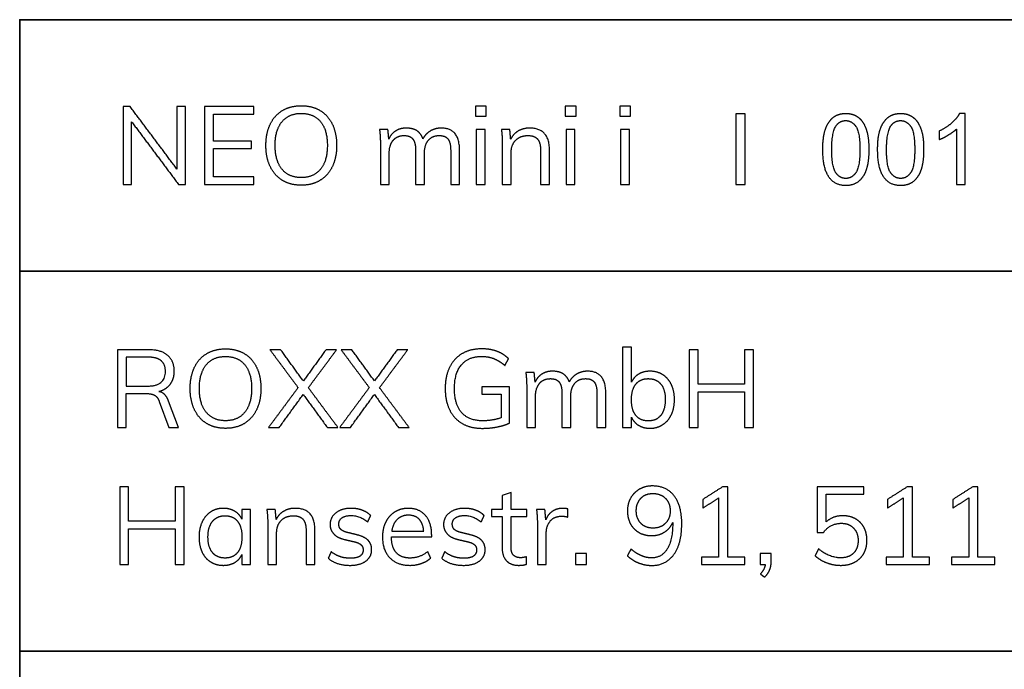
# Model space of a CAD drawing. Header units: millimetres. Extents: x 9946 to 11276, y -4769 to -3439.
# Tile 37 of 100: x 11082 to 11152, y -4722 to -4676. Entities that reach past the tile are written whole.
import ezdxf

# ---------------------------------------------------------------- set-up
doc = ezdxf.new("R2010")
doc.units = ezdxf.units.MM
doc.layers.add('ROXX NEO mini i_Fixture', color=7, linetype='Continuous', true_color=0x000000)

msp = doc.modelspace()

# ---------------------------------------------------------------- linework, layer by layer
at = {"layer": 'ROXX NEO mini i_Fixture'}
for p, q in [((11149.142, -4682.251), (11148.747, -4682.251)), ((11149.142, -4687.268), (11149.142, -4682.251)), ((11148.529, -4683.359), (11148.529, -4687.268)), ((11148.529, -4687.268), (11149.142, -4687.268)), ((11116.887, -4701.596), (11114.94, -4701.596)), ((11114.94, -4701.596), (11114.94, -4702.098)), ((11116.887, -4704.145), (11116.887, -4701.596)), ((11092.098, -4702.631), (11092.778, -4704.462)), ((11093.45, -4704.462), (11092.755, -4702.6)), ((11114.94, -4702.098), (11116.307, -4702.098)), ((11116.307, -4702.098), (11116.307, -4703.774)), ((11092.778, -4704.462), (11093.45, -4704.462)), ((11116.996, -4709.052), (11116.37, -4709.276)), ((11116.37, -4709.276), (11116.37, -4710.273)), ((11116.996, -4710.273), (11116.996, -4709.052)), ((11098.564, -4710.273), (11097.946, -4710.273)), ((11097.946, -4710.273), (11097.946, -4710.945)), ((11098.564, -4714.158), (11098.564, -4710.273)), ((11116.37, -4710.273), (11115.613, -4710.273)), ((11115.613, -4710.273), (11115.613, -4710.767)), ((11118.108, -4710.273), (11116.996, -4710.273)), ((11118.108, -4710.767), (11118.108, -4710.273)), ((11115.613, -4710.767), (11116.37, -4710.767)), ((11116.37, -4710.767), (11116.37, -4712.976)), ((11116.996, -4712.891), (11116.996, -4710.767)), ((11116.996, -4710.767), (11118.108, -4710.767)), ((11108.529, -4712.196), (11111.38, -4712.196)), ((11111.38, -4712.196), (11111.38, -4712.08)), ((11097.946, -4713.455), (11097.946, -4714.158)), ((11135.419, -4713.363), (11134.623, -4713.363)), ((11134.623, -4713.363), (11134.623, -4714.158)), ((11135.419, -4713.927), (11135.419, -4713.363)), ((11097.946, -4714.158), (11098.564, -4714.158)), ((11134.623, -4714.158), (11134.994, -4714.158))]:
    msp.add_line(p, q, dxfattribs=at)
at = {"layer": 'ROXX NEO mini i_Fixture', "color": 18, "lineweight": 35, "true_color": 0x000000}
msp.add_lwpolyline([(11260.757, -4675.623), (11082.215, -4675.623), (11082.215, -4754.285), (11260.757, -4754.285)], close=True, dxfattribs=at)
for points in [[(11082.215, -4693.409), (11260.757, -4693.409)], [(11082.215, -4720.29), (11260.757, -4720.29)]]:
    msp.add_lwpolyline(points, dxfattribs=at)
at = {"layer": 'ROXX NEO mini i_Fixture'}
for points in [[(11090.03, -4681.768), (11089.786, -4681.768), (11089.543, -4681.768)], [(11089.543, -4681.768), (11089.543, -4684.518), (11089.543, -4687.268)], [(11093.351, -4686.194), (11091.69, -4683.981), (11090.03, -4681.768)], [(11093.351, -4681.768), (11093.351, -4683.981), (11093.351, -4686.194)], [(11093.954, -4681.768), (11093.652, -4681.768), (11093.351, -4681.768)], [(11093.954, -4687.268), (11093.954, -4684.518), (11093.954, -4681.768)], [(11098.782, -4681.768), (11097.044, -4681.768), (11095.306, -4681.768)], [(11095.306, -4681.768), (11095.306, -4684.518), (11095.306, -4687.268)], [(11098.782, -4682.293), (11098.782, -4682.031), (11098.782, -4681.768)], [(11114.478, -4681.737), (11114.478, -4682.093), (11114.478, -4682.448)], [(11115.243, -4681.737), (11114.861, -4681.737), (11114.478, -4681.737)], [(11115.243, -4682.448), (11115.243, -4682.093), (11115.243, -4681.737)], [(11120.836, -4681.737), (11120.836, -4682.093), (11120.836, -4682.448)], [(11121.601, -4681.737), (11121.218, -4681.737), (11120.836, -4681.737)], [(11121.601, -4682.448), (11121.601, -4682.093), (11121.601, -4681.737)], [(11124.69, -4681.737), (11124.69, -4682.093), (11124.69, -4682.448)], [(11125.455, -4681.737), (11125.073, -4681.737), (11124.69, -4681.737)], [(11125.455, -4682.448), (11125.455, -4682.093), (11125.455, -4681.737)], [(11095.931, -4684.209), (11095.931, -4683.251), (11095.931, -4682.293)], [(11095.931, -4682.293), (11097.356, -4682.293), (11098.782, -4682.293)], [(11114.478, -4682.448), (11114.861, -4682.448), (11115.243, -4682.448)], [(11120.836, -4682.448), (11121.218, -4682.448), (11121.601, -4682.448)], [(11124.69, -4682.448), (11125.073, -4682.448), (11125.455, -4682.448)], [(11132.92, -4682.271), (11132.92, -4684.77), (11132.92, -4687.268)], [(11133.582, -4682.271), (11133.251, -4682.271), (11132.92, -4682.271)], [(11133.582, -4687.268), (11133.582, -4684.77), (11133.582, -4682.271)], [(11090.138, -4687.268), (11090.138, -4685.055), (11090.138, -4682.842)], [(11090.138, -4682.842), (11091.799, -4685.055), (11093.459, -4687.268)], [(11108.283, -4683.383), (11107.986, -4683.383), (11107.688, -4683.383)], [(11107.688, -4683.383), (11107.75, -4683.869), (11107.75, -4684.472)], [(11108.345, -4684.062), (11108.314, -4683.722), (11108.283, -4683.383)], [(11113.351, -4684.827), (11113.351, -4683.29), (11112.06, -4683.29)], [(11115.166, -4683.383), (11114.853, -4683.383), (11114.54, -4683.383)], [(11114.54, -4683.383), (11114.54, -4685.325), (11114.54, -4687.268)], [(11115.166, -4687.268), (11115.166, -4685.325), (11115.166, -4683.383)], [(11116.912, -4683.383), (11116.614, -4683.383), (11116.317, -4683.383)], [(11116.317, -4683.383), (11116.379, -4683.869), (11116.379, -4684.472)], [(11116.973, -4684.078), (11116.942, -4683.73), (11116.912, -4683.383)], [(11119.716, -4684.827), (11119.716, -4683.29), (11118.317, -4683.29)], [(11121.523, -4683.383), (11121.21, -4683.383), (11120.898, -4683.383)], [(11120.898, -4683.383), (11120.898, -4685.325), (11120.898, -4687.268)], [(11121.523, -4687.268), (11121.523, -4685.325), (11121.523, -4683.383)], [(11125.378, -4683.383), (11125.065, -4683.383), (11124.752, -4683.383)], [(11124.752, -4683.383), (11124.752, -4685.325), (11124.752, -4687.268)], [(11125.378, -4687.268), (11125.378, -4685.325), (11125.378, -4683.383)], [(11147.302, -4683.505), (11147.302, -4683.802), (11147.302, -4684.098)], [(11098.627, -4684.209), (11097.279, -4684.209), (11095.931, -4684.209)], [(11098.627, -4684.742), (11098.627, -4684.476), (11098.627, -4684.209)], [(11107.75, -4684.472), (11107.75, -4685.87), (11107.75, -4687.268)], [(11116.379, -4684.472), (11116.379, -4685.87), (11116.379, -4687.268)], [(11095.931, -4686.743), (11095.931, -4685.742), (11095.931, -4684.742)], [(11095.931, -4684.742), (11097.279, -4684.742), (11098.627, -4684.742)], [(11108.376, -4687.268), (11108.376, -4686.16), (11108.376, -4685.051)], [(11110.245, -4684.858), (11110.245, -4686.063), (11110.245, -4687.268)], [(11110.871, -4687.268), (11110.871, -4686.16), (11110.871, -4685.051)], [(11112.725, -4684.858), (11112.725, -4686.063), (11112.725, -4687.268)], [(11113.351, -4687.268), (11113.351, -4686.048), (11113.351, -4684.827)], [(11117.004, -4687.268), (11117.004, -4686.156), (11117.004, -4685.043)], [(11119.09, -4684.858), (11119.09, -4686.063), (11119.09, -4687.268)], [(11119.716, -4687.268), (11119.716, -4686.048), (11119.716, -4684.827)], [(11098.782, -4686.743), (11097.356, -4686.743), (11095.931, -4686.743)], [(11098.782, -4687.268), (11098.782, -4687.005), (11098.782, -4686.743)], [(11089.543, -4687.268), (11089.84, -4687.268), (11090.138, -4687.268)], [(11093.459, -4687.268), (11093.707, -4687.268), (11093.954, -4687.268)], [(11095.306, -4687.268), (11097.044, -4687.268), (11098.782, -4687.268)], [(11107.75, -4687.268), (11108.063, -4687.268), (11108.376, -4687.268)], [(11110.245, -4687.268), (11110.558, -4687.268), (11110.871, -4687.268)], [(11112.725, -4687.268), (11113.038, -4687.268), (11113.351, -4687.268)], [(11114.54, -4687.268), (11114.853, -4687.268), (11115.166, -4687.268)], [(11116.379, -4687.268), (11116.691, -4687.268), (11117.004, -4687.268)], [(11119.09, -4687.268), (11119.403, -4687.268), (11119.716, -4687.268)], [(11120.898, -4687.268), (11121.21, -4687.268), (11121.523, -4687.268)], [(11124.752, -4687.268), (11125.065, -4687.268), (11125.378, -4687.268)], [(11132.92, -4687.268), (11133.251, -4687.268), (11133.582, -4687.268)], [(11091.318, -4698.962), (11090.225, -4698.962), (11089.132, -4698.962)], [(11089.132, -4698.962), (11089.132, -4701.712), (11089.132, -4704.462)], [(11100.688, -4698.962), (11100.309, -4698.962), (11099.931, -4698.962)], [(11099.931, -4698.962), (11100.927, -4700.302), (11101.924, -4701.642)], [(11102.295, -4701.171), (11101.491, -4700.066), (11100.688, -4698.962)], [(11103.901, -4698.962), (11103.098, -4700.066), (11102.295, -4701.171)], [(11102.65, -4701.65), (11103.65, -4700.306), (11104.651, -4698.962)], [(11104.651, -4698.962), (11104.276, -4698.962), (11103.901, -4698.962)], [(11105.724, -4698.962), (11105.346, -4698.962), (11104.967, -4698.962)], [(11104.967, -4698.962), (11105.964, -4700.302), (11106.96, -4701.642)], [(11107.331, -4701.171), (11106.528, -4700.066), (11105.724, -4698.962)], [(11108.938, -4698.962), (11108.135, -4700.066), (11107.331, -4701.171)], [(11107.686, -4701.65), (11108.687, -4700.306), (11109.687, -4698.962)], [(11109.687, -4698.962), (11109.313, -4698.962), (11108.938, -4698.962)], [(11125.523, -4698.776), (11125.21, -4698.776), (11124.897, -4698.776)], [(11124.897, -4698.776), (11124.897, -4701.619), (11124.897, -4704.462)], [(11125.523, -4701.264), (11125.523, -4700.02), (11125.523, -4698.776)], [(11130.235, -4698.962), (11129.922, -4698.962), (11129.609, -4698.962)], [(11129.609, -4698.962), (11129.609, -4701.712), (11129.609, -4704.462)], [(11130.235, -4701.403), (11130.235, -4700.182), (11130.235, -4698.962)], [(11133.533, -4698.962), (11133.533, -4700.182), (11133.533, -4701.403)], [(11134.167, -4698.962), (11133.85, -4698.962), (11133.533, -4698.962)], [(11134.167, -4704.462), (11134.167, -4701.712), (11134.167, -4698.962)], [(11091.264, -4699.487), (11090.511, -4699.487), (11089.757, -4699.487)], [(11089.757, -4699.487), (11089.757, -4700.51), (11089.757, -4701.534)], [(11116.57, -4700.082), (11116.694, -4699.838), (11116.817, -4699.595)], [(11118.64, -4700.576), (11118.343, -4700.576), (11118.045, -4700.576)], [(11118.045, -4700.576), (11118.107, -4701.063), (11118.107, -4701.665)], [(11118.702, -4701.256), (11118.671, -4700.916), (11118.64, -4700.576)], [(11123.708, -4702.021), (11123.708, -4700.483), (11122.418, -4700.483)], [(11089.757, -4701.534), (11090.511, -4701.534), (11091.264, -4701.534)], [(11089.757, -4704.462), (11089.757, -4703.26), (11089.757, -4702.059)], [(11089.757, -4702.059), (11090.445, -4702.059), (11091.132, -4702.059)], [(11101.924, -4701.642), (11100.877, -4703.052), (11099.83, -4704.462)], [(11104.743, -4704.462), (11103.697, -4703.056), (11102.65, -4701.65)], [(11106.96, -4701.642), (11105.914, -4703.052), (11104.867, -4704.462)], [(11109.78, -4704.462), (11108.733, -4703.056), (11107.686, -4701.65)], [(11118.107, -4701.665), (11118.107, -4703.063), (11118.107, -4704.462)], [(11120.602, -4702.051), (11120.602, -4703.257), (11120.602, -4704.462)], [(11123.082, -4702.051), (11123.082, -4703.257), (11123.082, -4704.462)], [(11123.708, -4704.462), (11123.708, -4703.241), (11123.708, -4702.021)], [(11133.533, -4701.403), (11131.884, -4701.403), (11130.235, -4701.403)], [(11130.235, -4704.462), (11130.235, -4703.199), (11130.235, -4701.936)], [(11130.235, -4701.936), (11131.884, -4701.936), (11133.533, -4701.936)], [(11133.533, -4701.936), (11133.533, -4703.199), (11133.533, -4704.462)], [(11100.587, -4704.462), (11101.437, -4703.295), (11102.287, -4702.129)], [(11102.287, -4702.129), (11103.14, -4703.295), (11103.994, -4704.462)], [(11105.624, -4704.462), (11106.474, -4703.295), (11107.323, -4702.129)], [(11107.323, -4702.129), (11108.177, -4703.295), (11109.031, -4704.462)], [(11118.733, -4704.462), (11118.733, -4703.353), (11118.733, -4702.245)], [(11121.228, -4704.462), (11121.228, -4703.353), (11121.228, -4702.245)], [(11125.523, -4704.462), (11125.523, -4704.102), (11125.523, -4703.743)], [(11089.132, -4704.462), (11089.445, -4704.462), (11089.757, -4704.462)], [(11099.83, -4704.462), (11100.209, -4704.462), (11100.587, -4704.462)], [(11103.994, -4704.462), (11104.369, -4704.462), (11104.743, -4704.462)], [(11104.867, -4704.462), (11105.245, -4704.462), (11105.624, -4704.462)], [(11109.031, -4704.462), (11109.405, -4704.462), (11109.78, -4704.462)], [(11118.107, -4704.462), (11118.42, -4704.462), (11118.733, -4704.462)], [(11120.602, -4704.462), (11120.915, -4704.462), (11121.228, -4704.462)], [(11123.082, -4704.462), (11123.395, -4704.462), (11123.708, -4704.462)], [(11124.897, -4704.462), (11125.21, -4704.462), (11125.523, -4704.462)], [(11129.609, -4704.462), (11129.922, -4704.462), (11130.235, -4704.462)], [(11133.533, -4704.462), (11133.85, -4704.462), (11134.167, -4704.462)], [(11089.928, -4708.658), (11089.615, -4708.658), (11089.302, -4708.658)], [(11089.302, -4708.658), (11089.302, -4711.408), (11089.302, -4714.158)], [(11089.928, -4711.099), (11089.928, -4709.879), (11089.928, -4708.658)], [(11093.227, -4708.658), (11093.227, -4709.879), (11093.227, -4711.099)], [(11093.86, -4708.658), (11093.543, -4708.658), (11093.227, -4708.658)], [(11093.86, -4714.158), (11093.86, -4711.408), (11093.86, -4708.658)], [(11131.974, -4708.658), (11131.271, -4709.106), (11130.568, -4709.554)], [(11132.337, -4708.658), (11132.155, -4708.658), (11131.974, -4708.658)], [(11132.337, -4713.625), (11132.337, -4711.142), (11132.337, -4708.658)], [(11141.977, -4708.658), (11140.328, -4708.658), (11138.679, -4708.658)], [(11138.679, -4708.658), (11138.679, -4710.269), (11138.679, -4711.88)], [(11141.977, -4709.184), (11141.977, -4708.921), (11141.977, -4708.658)], [(11145.044, -4708.658), (11144.341, -4709.106), (11143.638, -4709.554)], [(11145.407, -4708.658), (11145.226, -4708.658), (11145.044, -4708.658)], [(11145.407, -4713.625), (11145.407, -4711.142), (11145.407, -4708.658)], [(11149.679, -4708.658), (11148.976, -4709.106), (11148.273, -4709.554)], [(11150.042, -4708.658), (11149.86, -4708.658), (11149.679, -4708.658)], [(11150.042, -4713.625), (11150.042, -4711.142), (11150.042, -4708.658)], [(11130.568, -4710.165), (11131.132, -4709.805), (11131.696, -4709.446)], [(11130.568, -4709.554), (11130.568, -4709.86), (11130.568, -4710.165)], [(11131.696, -4709.446), (11131.696, -4711.536), (11131.696, -4713.625)], [(11139.312, -4711.146), (11139.312, -4710.165), (11139.312, -4709.184)], [(11139.312, -4709.184), (11140.645, -4709.184), (11141.977, -4709.184)], [(11143.638, -4710.165), (11144.202, -4709.805), (11144.766, -4709.446)], [(11143.638, -4709.554), (11143.638, -4709.86), (11143.638, -4710.165)], [(11144.766, -4709.446), (11144.766, -4711.536), (11144.766, -4713.625)], [(11148.273, -4710.165), (11148.837, -4709.805), (11149.401, -4709.446)], [(11148.273, -4709.554), (11148.273, -4709.86), (11148.273, -4710.165)], [(11149.401, -4709.446), (11149.401, -4711.536), (11149.401, -4713.625)], [(11100.31, -4710.273), (11100.013, -4710.273), (11099.715, -4710.273)], [(11099.715, -4710.273), (11099.777, -4710.759), (11099.777, -4711.362)], [(11100.372, -4710.968), (11100.341, -4710.62), (11100.31, -4710.273)], [(11103.114, -4711.717), (11103.114, -4710.18), (11101.716, -4710.18)], [(11119.398, -4710.273), (11119.101, -4710.273), (11118.803, -4710.273)], [(11118.803, -4710.273), (11118.865, -4710.759), (11118.865, -4711.362)], [(11119.46, -4710.991), (11119.429, -4710.632), (11119.398, -4710.273)], [(11121.028, -4710.226), (11120.866, -4710.18), (11120.673, -4710.18)], [(11121.012, -4710.798), (11121.02, -4710.512), (11121.028, -4710.226)], [(11093.227, -4711.099), (11091.577, -4711.099), (11089.928, -4711.099)], [(11106.853, -4711.146), (11106.957, -4710.918), (11107.062, -4710.69)], [(11114.887, -4711.146), (11114.991, -4710.918), (11115.095, -4710.69)], [(11140.479, -4710.705), (11139.768, -4710.705), (11139.312, -4711.146)], [(11089.928, -4714.158), (11089.928, -4712.895), (11089.928, -4711.632)], [(11089.928, -4711.632), (11091.577, -4711.632), (11093.227, -4711.632)], [(11093.227, -4711.632), (11093.227, -4712.895), (11093.227, -4714.158)], [(11099.777, -4711.362), (11099.777, -4712.76), (11099.777, -4714.158)], [(11102.489, -4711.748), (11102.489, -4712.953), (11102.489, -4714.158)], [(11103.114, -4714.158), (11103.114, -4712.938), (11103.114, -4711.717)], [(11108.552, -4711.787), (11109.684, -4711.787), (11110.816, -4711.787)], [(11118.865, -4711.362), (11118.865, -4712.76), (11118.865, -4714.158)], [(11128.444, -4711.177), (11128.444, -4711.227), (11128.444, -4711.277)], [(11100.403, -4714.158), (11100.403, -4713.046), (11100.403, -4711.934)], [(11105.208, -4712.382), (11105.536, -4712.459), (11105.864, -4712.536)], [(11106.065, -4712.049), (11105.737, -4711.968), (11105.409, -4711.887)], [(11113.241, -4712.382), (11113.57, -4712.459), (11113.898, -4712.536)], [(11114.099, -4712.049), (11113.771, -4711.968), (11113.442, -4711.887)], [(11119.491, -4714.158), (11119.491, -4713.05), (11119.491, -4711.941)], [(11138.679, -4711.88), (11138.899, -4711.88), (11139.119, -4711.88)], [(11125.485, -4713.054), (11125.361, -4713.297), (11125.238, -4713.54)], [(11138.764, -4713.046), (11138.644, -4713.289), (11138.524, -4713.533)], [(11104.265, -4713.247), (11104.161, -4713.479), (11104.057, -4713.71)], [(11104.057, -4713.71), (11104.628, -4714.212), (11105.609, -4714.212)], [(11111.31, -4713.695), (11111.206, -4713.467), (11111.102, -4713.239)], [(11112.299, -4713.247), (11112.195, -4713.479), (11112.09, -4713.71)], [(11112.09, -4713.71), (11112.662, -4714.212), (11113.643, -4714.212)], [(11118.093, -4714.135), (11118.093, -4713.869), (11118.093, -4713.602)], [(11121.553, -4713.363), (11121.553, -4713.76), (11121.553, -4714.158)], [(11122.349, -4713.363), (11121.951, -4713.363), (11121.553, -4713.363)], [(11122.349, -4714.158), (11122.349, -4713.76), (11122.349, -4713.363)], [(11131.696, -4713.625), (11131.089, -4713.625), (11130.483, -4713.625)], [(11130.483, -4713.625), (11130.483, -4713.892), (11130.483, -4714.158)], [(11133.55, -4713.625), (11132.943, -4713.625), (11132.337, -4713.625)], [(11133.55, -4714.158), (11133.55, -4713.892), (11133.55, -4713.625)], [(11144.766, -4713.625), (11144.16, -4713.625), (11143.553, -4713.625)], [(11143.553, -4713.625), (11143.553, -4713.892), (11143.553, -4714.158)], [(11146.62, -4713.625), (11146.014, -4713.625), (11145.407, -4713.625)], [(11146.62, -4714.158), (11146.62, -4713.892), (11146.62, -4713.625)], [(11149.401, -4713.625), (11148.794, -4713.625), (11148.188, -4713.625)], [(11148.188, -4713.625), (11148.188, -4713.892), (11148.188, -4714.158)], [(11151.255, -4713.625), (11150.648, -4713.625), (11150.042, -4713.625)], [(11151.255, -4714.158), (11151.255, -4713.892), (11151.255, -4713.625)], [(11089.302, -4714.158), (11089.615, -4714.158), (11089.928, -4714.158)], [(11093.227, -4714.158), (11093.543, -4714.158), (11093.86, -4714.158)], [(11099.777, -4714.158), (11100.09, -4714.158), (11100.403, -4714.158)], [(11102.489, -4714.158), (11102.801, -4714.158), (11103.114, -4714.158)], [(11118.865, -4714.158), (11119.178, -4714.158), (11119.491, -4714.158)], [(11121.553, -4714.158), (11121.951, -4714.158), (11122.349, -4714.158)], [(11130.483, -4714.158), (11132.016, -4714.158), (11133.55, -4714.158)], [(11134.994, -4714.158), (11134.956, -4714.475), (11134.654, -4714.823)], [(11143.553, -4714.158), (11145.087, -4714.158), (11146.62, -4714.158)], [(11148.188, -4714.158), (11149.721, -4714.158), (11151.255, -4714.158)], [(11134.654, -4714.823), (11134.801, -4714.935), (11134.948, -4715.047)]]:
    msp.add_open_spline(points, degree=2, dxfattribs=at)
for points, knots in [([(11102.15, -4687.33), (11102.914, -4687.33), (11103.478, -4686.986), (11104.042, -4686.642), (11104.347, -4686.009), (11104.652, -4685.376), (11104.652, -4684.51), (11104.652, -4683.653), (11104.351, -4683.019), (11104.05, -4682.386), (11103.486, -4682.046), (11102.922, -4681.706), (11102.15, -4681.706), (11101.377, -4681.706), (11100.813, -4682.046), (11100.249, -4682.386), (11099.948, -4683.019), (11099.647, -4683.653), (11099.647, -4684.518), (11099.647, -4685.376), (11099.952, -4686.013), (11100.257, -4686.65), (11100.821, -4686.99), (11101.385, -4687.33), (11102.15, -4687.33)], [-12, -12, -12, -11, -11, -10, -10, -9, -9, -8, -8, -7, -7, -6, -6, -5, -5, -4, -4, -3, -3, -2, -2, -1, -1, 0, 0, 0]), ([(11102.15, -4686.789), (11103.023, -4686.789), (11103.509, -4686.194), (11103.996, -4685.6), (11103.996, -4684.51), (11103.996, -4683.421), (11103.513, -4682.834), (11103.03, -4682.247), (11102.15, -4682.247), (11101.269, -4682.247), (11100.782, -4682.838), (11100.296, -4683.429), (11100.296, -4684.51), (11100.296, -4685.6), (11100.782, -4686.194), (11101.269, -4686.789), (11102.15, -4686.789)], [0, 0, 0, 1, 1, 2, 2, 3, 3, 4, 4, 5, 5, 6, 6, 7, 7, 8, 8, 8]), ([(11139.067, -4684.804), (11139.067, -4686.212), (11139.562, -4686.835), (11139.974, -4687.353), (11140.696, -4687.353), (11141.245, -4687.353), (11141.605, -4687.058), (11141.964, -4686.764), (11142.145, -4686.223), (11142.326, -4685.683), (11142.326, -4684.804), (11142.326, -4684.061), (11142.213, -4683.623), (11142.101, -4683.185), (11141.903, -4682.88), (11141.705, -4682.575), (11141.402, -4682.413), (11141.099, -4682.251), (11140.696, -4682.251), (11140.151, -4682.251), (11139.792, -4682.544), (11139.432, -4682.837), (11139.25, -4683.377), (11139.067, -4683.918), (11139.067, -4684.804)], [-12, -12, -12, -11, -11, -10, -10, -9, -9, -8, -8, -7, -7, -6, -6, -5, -5, -4, -4, -3, -3, -2, -2, -1, -1, 0, 0, 0]), ([(11142.949, -4684.804), (11142.949, -4686.212), (11143.444, -4686.835), (11143.856, -4687.353), (11144.579, -4687.353), (11145.127, -4687.353), (11145.487, -4687.058), (11145.846, -4686.764), (11146.027, -4686.223), (11146.208, -4685.683), (11146.208, -4684.804), (11146.208, -4684.061), (11146.095, -4683.623), (11145.983, -4683.185), (11145.785, -4682.88), (11145.587, -4682.575), (11145.284, -4682.413), (11144.981, -4682.251), (11144.579, -4682.251), (11144.033, -4682.251), (11143.674, -4682.544), (11143.314, -4682.837), (11143.132, -4683.377), (11142.949, -4683.918), (11142.949, -4684.804)], [-12, -12, -12, -11, -11, -10, -10, -9, -9, -8, -8, -7, -7, -6, -6, -5, -5, -4, -4, -3, -3, -2, -2, -1, -1, 0, 0, 0]), ([(11148.747, -4682.251), (11148.587, -4682.575), (11148.202, -4682.919), (11147.816, -4683.263), (11147.302, -4683.505)], [-9, -9, -9, -8, -8, -7, -7, -7]), ([(11139.698, -4684.804), (11139.698, -4686.034), (11139.986, -4686.442), (11140.274, -4686.849), (11140.696, -4686.849), (11141.119, -4686.849), (11141.407, -4686.44), (11141.695, -4686.031), (11141.695, -4684.804), (11141.695, -4683.57), (11141.407, -4683.164), (11141.119, -4682.759), (11140.69, -4682.759), (11140.267, -4682.759), (11140.015, -4683.117), (11139.698, -4683.573), (11139.698, -4684.804)], [0, 0, 0, 1, 1, 2, 2, 3, 3, 4, 4, 5, 5, 6, 6, 7, 7, 8, 8, 8]), ([(11143.58, -4684.804), (11143.58, -4686.034), (11143.868, -4686.442), (11144.156, -4686.849), (11144.579, -4686.849), (11145.001, -4686.849), (11145.289, -4686.44), (11145.577, -4686.031), (11145.577, -4684.804), (11145.577, -4683.57), (11145.289, -4683.164), (11145.001, -4682.759), (11144.572, -4682.759), (11144.149, -4682.759), (11143.897, -4683.117), (11143.58, -4683.573), (11143.58, -4684.804)], [0, 0, 0, 1, 1, 2, 2, 3, 3, 4, 4, 5, 5, 6, 6, 7, 7, 8, 8, 8]), ([(11110.763, -4684.047), (11110.624, -4683.661), (11110.33, -4683.475), (11110.037, -4683.29), (11109.573, -4683.29), (11109.148, -4683.29), (11108.828, -4683.491), (11108.507, -4683.692), (11108.345, -4684.062)], [-31, -31, -31, -30, -30, -29, -29, -28, -28, -27, -27, -27]), ([(11108.376, -4685.051), (11108.376, -4684.479), (11108.658, -4684.147), (11108.94, -4683.815), (11109.434, -4683.815), (11109.859, -4683.815), (11110.052, -4684.066), (11110.245, -4684.317), (11110.245, -4684.858)], [-21, -21, -21, -20, -20, -19, -19, -18, -18, -17, -17, -17]), ([(11112.06, -4683.29), (11111.628, -4683.29), (11111.284, -4683.495), (11110.94, -4683.699), (11110.763, -4684.047)], [-33, -33, -33, -32, -32, -31, -31, -31]), ([(11110.871, -4685.051), (11110.871, -4684.479), (11111.149, -4684.147), (11111.427, -4683.815), (11111.921, -4683.815), (11112.346, -4683.815), (11112.536, -4684.062), (11112.725, -4684.31), (11112.725, -4684.858)], [-14, -14, -14, -13, -13, -12, -12, -11, -11, -10, -10, -10]), ([(11118.317, -4683.29), (11117.862, -4683.29), (11117.506, -4683.495), (11117.151, -4683.699), (11116.973, -4684.078)], [-18, -18, -18, -17, -17, -16, -16, -16]), ([(11117.004, -4685.043), (11117.004, -4684.479), (11117.329, -4684.147), (11117.653, -4683.815), (11118.194, -4683.815), (11118.657, -4683.815), (11118.874, -4684.066), (11119.09, -4684.317), (11119.09, -4684.858)], [-10, -10, -10, -9, -9, -8, -8, -7, -7, -6, -6, -6]), ([(11147.302, -4684.098), (11147.588, -4683.993), (11147.948, -4683.781), (11148.307, -4683.57), (11148.529, -4683.359)], [-6, -6, -6, -5, -5, -4, -4, -4]), ([(11092.059, -4701.92), (11092.592, -4701.766), (11092.874, -4701.399), (11093.156, -4701.032), (11093.156, -4700.491), (11093.156, -4699.749), (11092.681, -4699.356), (11092.206, -4698.962), (11091.318, -4698.962)], [-13, -13, -13, -12, -12, -11, -11, -10, -10, -9, -9, -9]), ([(11096.787, -4704.523), (11097.552, -4704.523), (11098.116, -4704.18), (11098.679, -4703.836), (11098.985, -4703.202), (11099.29, -4702.569), (11099.29, -4701.704), (11099.29, -4700.846), (11098.988, -4700.213), (11098.687, -4699.58), (11098.123, -4699.24), (11097.559, -4698.9), (11096.787, -4698.9), (11096.014, -4698.9), (11095.451, -4699.24), (11094.887, -4699.58), (11094.585, -4700.213), (11094.284, -4700.846), (11094.284, -4701.712), (11094.284, -4702.569), (11094.589, -4703.206), (11094.894, -4703.844), (11095.458, -4704.183), (11096.022, -4704.523), (11096.787, -4704.523)], [-12, -12, -12, -11, -11, -10, -10, -9, -9, -8, -8, -7, -7, -6, -6, -5, -5, -4, -4, -3, -3, -2, -2, -1, -1, 0, 0, 0]), ([(11116.817, -4699.595), (11116.469, -4699.247), (11115.987, -4699.074), (11115.504, -4698.9), (11114.925, -4698.9), (11114.129, -4698.9), (11113.546, -4699.236), (11112.962, -4699.572), (11112.65, -4700.201), (11112.337, -4700.831), (11112.337, -4701.704), (11112.337, -4702.584), (11112.65, -4703.218), (11112.962, -4703.851), (11113.557, -4704.187), (11114.152, -4704.523), (11114.971, -4704.523), (11115.512, -4704.523), (11116.037, -4704.419), (11116.562, -4704.315), (11116.887, -4704.145)], [-15, -15, -15, -14, -14, -13, -13, -12, -12, -11, -11, -10, -10, -9, -9, -8, -8, -7, -7, -6, -6, -5, -5, -5]), ([(11091.264, -4701.534), (11092.531, -4701.534), (11092.531, -4700.499), (11092.531, -4699.989), (11092.222, -4699.738), (11091.913, -4699.487), (11091.264, -4699.487)], [0, 0, 0, 1, 1, 2, 2, 3, 3, 3]), ([(11096.787, -4703.983), (11097.66, -4703.983), (11098.146, -4703.388), (11098.633, -4702.793), (11098.633, -4701.704), (11098.633, -4700.615), (11098.15, -4700.028), (11097.668, -4699.44), (11096.787, -4699.44), (11095.906, -4699.44), (11095.42, -4700.031), (11094.933, -4700.622), (11094.933, -4701.704), (11094.933, -4702.793), (11095.42, -4703.388), (11095.906, -4703.983), (11096.787, -4703.983)], [0, 0, 0, 1, 1, 2, 2, 3, 3, 4, 4, 5, 5, 6, 6, 7, 7, 8, 8, 8]), ([(11116.307, -4703.774), (11115.674, -4703.99), (11114.986, -4703.99), (11114.013, -4703.99), (11113.503, -4703.407), (11112.993, -4702.824), (11112.993, -4701.704), (11112.993, -4700.607), (11113.492, -4700.024), (11113.99, -4699.44), (11114.925, -4699.44), (11115.403, -4699.44), (11115.786, -4699.591), (11116.168, -4699.742), (11116.57, -4700.082)], [-23, -23, -23, -22, -22, -21, -21, -20, -20, -19, -19, -18, -18, -17, -17, -16, -16, -16]), ([(11121.12, -4701.24), (11120.981, -4700.854), (11120.687, -4700.669), (11120.394, -4700.483), (11119.93, -4700.483), (11119.505, -4700.483), (11119.185, -4700.684), (11118.864, -4700.885), (11118.702, -4701.256)], [-31, -31, -31, -30, -30, -29, -29, -28, -28, -27, -27, -27]), ([(11122.418, -4700.483), (11121.985, -4700.483), (11121.641, -4700.688), (11121.297, -4700.893), (11121.12, -4701.24)], [-33, -33, -33, -32, -32, -31, -31, -31]), ([(11126.836, -4700.483), (11126.38, -4700.483), (11126.037, -4700.684), (11125.693, -4700.885), (11125.523, -4701.264)], [-17, -17, -17, -16, -16, -15, -15, -15]), ([(11125.523, -4703.743), (11125.701, -4704.114), (11126.04, -4704.315), (11126.38, -4704.516), (11126.836, -4704.516), (11127.346, -4704.516), (11127.74, -4704.261), (11128.134, -4704.006), (11128.35, -4703.546), (11128.566, -4703.087), (11128.566, -4702.484), (11128.566, -4701.882), (11128.35, -4701.43), (11128.134, -4700.978), (11127.74, -4700.731), (11127.346, -4700.483), (11126.836, -4700.483)], [-10, -10, -10, -9, -9, -8, -8, -7, -7, -6, -6, -5, -5, -4, -4, -3, -3, -2, -2, -2]), ([(11118.733, -4702.245), (11118.733, -4701.673), (11119.015, -4701.341), (11119.297, -4701.009), (11119.791, -4701.009), (11120.216, -4701.009), (11120.409, -4701.26), (11120.602, -4701.511), (11120.602, -4702.051)], [-21, -21, -21, -20, -20, -19, -19, -18, -18, -17, -17, -17]), ([(11121.228, -4702.245), (11121.228, -4701.673), (11121.506, -4701.341), (11121.784, -4701.009), (11122.278, -4701.009), (11122.703, -4701.009), (11122.893, -4701.256), (11123.082, -4701.503), (11123.082, -4702.051)], [-14, -14, -14, -13, -13, -12, -12, -11, -11, -10, -10, -10]), ([(11126.72, -4703.998), (11127.284, -4703.998), (11127.601, -4703.6), (11127.918, -4703.202), (11127.918, -4702.484), (11127.918, -4701.781), (11127.605, -4701.395), (11127.292, -4701.009), (11126.72, -4701.009), (11126.141, -4701.009), (11125.832, -4701.395), (11125.523, -4701.781), (11125.523, -4702.499), (11125.523, -4703.218), (11125.832, -4703.608), (11126.141, -4703.998), (11126.72, -4703.998)], [0, 0, 0, 1, 1, 2, 2, 3, 3, 4, 4, 5, 5, 6, 6, 7, 7, 8, 8, 8]), ([(11091.132, -4702.059), (11091.534, -4702.059), (11091.754, -4702.175), (11091.974, -4702.291), (11092.098, -4702.631)], [-4, -4, -4, -3, -3, -2, -2, -2]), ([(11092.755, -4702.6), (11092.639, -4702.291), (11092.469, -4702.125), (11092.299, -4701.959), (11092.059, -4701.92)], [-15, -15, -15, -14, -14, -13, -13, -13]), ([(11127.007, -4708.597), (11126.497, -4708.597), (11126.095, -4708.824), (11125.694, -4709.052), (11125.466, -4709.454), (11125.238, -4709.856), (11125.238, -4710.365), (11125.238, -4710.875), (11125.454, -4711.273), (11125.67, -4711.671), (11126.057, -4711.891), (11126.443, -4712.111), (11126.945, -4712.111), (11127.463, -4712.111), (11127.864, -4711.86), (11128.266, -4711.609), (11128.444, -4711.177)], [-28, -28, -28, -27, -27, -26, -26, -25, -25, -24, -24, -23, -23, -22, -22, -21, -21, -20, -20, -20]), ([(11125.238, -4713.54), (11125.586, -4713.865), (11126.037, -4714.042), (11126.489, -4714.22), (11126.961, -4714.22), (11127.965, -4714.22), (11128.525, -4713.444), (11129.085, -4712.667), (11129.085, -4711.269), (11129.085, -4709.987), (11128.544, -4709.292), (11128.003, -4708.597), (11127.007, -4708.597)], [-14, -14, -14, -13, -13, -12, -12, -11, -11, -10, -10, -9, -9, -8, -8, -8]), ([(11127.045, -4711.578), (11127.586, -4711.578), (11127.926, -4711.238), (11128.266, -4710.898), (11128.266, -4710.358), (11128.266, -4709.809), (11127.926, -4709.469), (11127.586, -4709.13), (11127.038, -4709.13), (11126.512, -4709.13), (11126.188, -4709.466), (11125.864, -4709.802), (11125.864, -4710.358), (11125.864, -4710.906), (11126.188, -4711.242), (11126.512, -4711.578), (11127.045, -4711.578)], [0, 0, 0, 1, 1, 2, 2, 3, 3, 4, 4, 5, 5, 6, 6, 7, 7, 8, 8, 8]), ([(11097.946, -4710.945), (11097.769, -4710.582), (11097.429, -4710.381), (11097.089, -4710.18), (11096.633, -4710.18), (11096.123, -4710.18), (11095.733, -4710.435), (11095.343, -4710.69), (11095.127, -4711.15), (11094.911, -4711.609), (11094.911, -4712.212), (11094.911, -4712.814), (11095.123, -4713.266), (11095.336, -4713.718), (11095.726, -4713.965), (11096.116, -4714.212), (11096.633, -4714.212), (11097.089, -4714.212), (11097.433, -4714.015), (11097.777, -4713.818), (11097.946, -4713.455)], [-15, -15, -15, -14, -14, -13, -13, -12, -12, -11, -11, -10, -10, -9, -9, -8, -8, -7, -7, -6, -6, -5, -5, -5]), ([(11101.716, -4710.18), (11101.26, -4710.18), (11100.905, -4710.385), (11100.55, -4710.589), (11100.372, -4710.968)], [-18, -18, -18, -17, -17, -16, -16, -16]), ([(11107.062, -4710.69), (11106.814, -4710.443), (11106.451, -4710.311), (11106.088, -4710.18), (11105.679, -4710.18), (11105.007, -4710.18), (11104.597, -4710.501), (11104.188, -4710.821), (11104.188, -4711.331), (11104.188, -4711.717), (11104.455, -4711.995), (11104.721, -4712.273), (11105.208, -4712.382)], [-25, -25, -25, -24, -24, -23, -23, -22, -22, -21, -21, -20, -20, -19, -19, -19]), ([(11111.38, -4712.08), (11111.38, -4711.192), (11110.939, -4710.686), (11110.499, -4710.18), (11109.727, -4710.18), (11109.194, -4710.18), (11108.777, -4710.435), (11108.359, -4710.69), (11108.128, -4711.15), (11107.896, -4711.609), (11107.896, -4712.204), (11107.896, -4713.139), (11108.413, -4713.676), (11108.931, -4714.212), (11109.843, -4714.212), (11110.26, -4714.212), (11110.657, -4714.073), (11111.055, -4713.934), (11111.31, -4713.695)], [-24, -24, -24, -23, -23, -22, -22, -21, -21, -20, -20, -19, -19, -18, -18, -17, -17, -16, -16, -15, -15, -15]), ([(11115.095, -4710.69), (11114.848, -4710.443), (11114.485, -4710.311), (11114.122, -4710.18), (11113.713, -4710.18), (11113.041, -4710.18), (11112.631, -4710.501), (11112.222, -4710.821), (11112.222, -4711.331), (11112.222, -4711.717), (11112.488, -4711.995), (11112.755, -4712.273), (11113.241, -4712.382)], [-25, -25, -25, -24, -24, -23, -23, -22, -22, -21, -21, -20, -20, -19, -19, -19]), ([(11120.673, -4710.18), (11120.255, -4710.18), (11119.931, -4710.389), (11119.607, -4710.597), (11119.46, -4710.991)], [-15, -15, -15, -14, -14, -13, -13, -13]), ([(11096.757, -4713.695), (11097.328, -4713.695), (11097.637, -4713.305), (11097.946, -4712.915), (11097.946, -4712.196), (11097.946, -4711.478), (11097.637, -4711.092), (11097.328, -4710.705), (11096.757, -4710.705), (11096.185, -4710.705), (11095.865, -4711.103), (11095.544, -4711.501), (11095.544, -4712.212), (11095.544, -4712.922), (11095.861, -4713.309), (11096.177, -4713.695), (11096.757, -4713.695)], [0, 0, 0, 1, 1, 2, 2, 3, 3, 4, 4, 5, 5, 6, 6, 7, 7, 8, 8, 8]), ([(11100.403, -4711.934), (11100.403, -4711.37), (11100.727, -4711.038), (11101.052, -4710.705), (11101.593, -4710.705), (11102.056, -4710.705), (11102.272, -4710.956), (11102.489, -4711.207), (11102.489, -4711.748)], [-10, -10, -10, -9, -9, -8, -8, -7, -7, -6, -6, -6]), ([(11105.409, -4711.887), (11105.092, -4711.81), (11104.949, -4711.671), (11104.806, -4711.532), (11104.806, -4711.292), (11104.806, -4711.007), (11105.034, -4710.848), (11105.262, -4710.69), (11105.679, -4710.69), (11106.305, -4710.69), (11106.853, -4711.146)], [-31, -31, -31, -30, -30, -29, -29, -28, -28, -27, -27, -26, -26, -26]), ([(11109.734, -4710.667), (11109.248, -4710.667), (11108.943, -4710.96), (11108.637, -4711.254), (11108.552, -4711.787)], [2, 2, 2, 3, 3, 4, 4, 4]), ([(11110.816, -4711.787), (11110.769, -4711.238), (11110.495, -4710.953), (11110.221, -4710.667), (11109.734, -4710.667)], [5, 5, 5, 6, 6, 7, 7, 7]), ([(11113.442, -4711.887), (11113.126, -4711.81), (11112.983, -4711.671), (11112.84, -4711.532), (11112.84, -4711.292), (11112.84, -4711.007), (11113.068, -4710.848), (11113.295, -4710.69), (11113.713, -4710.69), (11114.338, -4710.69), (11114.887, -4711.146)], [-31, -31, -31, -30, -30, -29, -29, -28, -28, -27, -27, -26, -26, -26]), ([(11119.491, -4711.941), (11119.491, -4711.439), (11119.765, -4711.088), (11120.039, -4710.736), (11120.603, -4710.736), (11120.835, -4710.736), (11121.012, -4710.798)], [-7, -7, -7, -6, -6, -5, -5, -4, -4, -4]), ([(11138.524, -4713.533), (11138.857, -4713.849), (11139.343, -4714.031), (11139.83, -4714.212), (11140.332, -4714.212), (11140.896, -4714.212), (11141.317, -4713.992), (11141.738, -4713.772), (11141.966, -4713.37), (11142.194, -4712.969), (11142.194, -4712.451), (11142.194, -4711.934), (11141.985, -4711.54), (11141.777, -4711.146), (11141.386, -4710.926), (11140.996, -4710.705), (11140.479, -4710.705)], [-9, -9, -9, -8, -8, -7, -7, -6, -6, -5, -5, -4, -4, -3, -3, -2, -2, -1, -1, -1]), ([(11128.444, -4711.277), (11128.444, -4712.42), (11128.054, -4713.054), (11127.663, -4713.687), (11126.953, -4713.687), (11126.59, -4713.687), (11126.234, -4713.536), (11125.879, -4713.386), (11125.485, -4713.054)], [-19, -19, -19, -18, -18, -17, -17, -16, -16, -15, -15, -15]), ([(11139.119, -4711.88), (11139.59, -4711.238), (11140.378, -4711.238), (11140.919, -4711.238), (11141.244, -4711.574), (11141.568, -4711.91), (11141.568, -4712.459), (11141.568, -4713.023), (11141.24, -4713.351), (11140.911, -4713.679), (11140.332, -4713.679), (11139.529, -4713.679), (11138.764, -4713.046)], [-16, -16, -16, -15, -15, -14, -14, -13, -13, -12, -12, -11, -11, -10, -10, -10]), ([(11105.864, -4712.536), (11106.22, -4712.613), (11106.374, -4712.752), (11106.529, -4712.891), (11106.529, -4713.123), (11106.529, -4713.409), (11106.301, -4713.56), (11106.073, -4713.71), (11105.633, -4713.71), (11105.231, -4713.71), (11104.906, -4713.602), (11104.582, -4713.494), (11104.265, -4713.247)], [-18, -18, -18, -17, -17, -16, -16, -15, -15, -14, -14, -13, -13, -12, -12, -12]), ([(11105.609, -4714.212), (11106.312, -4714.212), (11106.722, -4713.911), (11107.131, -4713.61), (11107.131, -4713.108), (11107.131, -4712.691), (11106.869, -4712.432), (11106.606, -4712.173), (11106.065, -4712.049)], [-36, -36, -36, -35, -35, -34, -34, -33, -33, -32, -32, -32]), ([(11111.102, -4713.239), (11110.53, -4713.695), (11109.85, -4713.695), (11109.209, -4713.695), (11108.873, -4713.316), (11108.537, -4712.938), (11108.529, -4712.196)], [-14, -14, -14, -13, -13, -12, -12, -11, -11, -11]), ([(11113.898, -4712.536), (11114.253, -4712.613), (11114.408, -4712.752), (11114.562, -4712.891), (11114.562, -4713.123), (11114.562, -4713.409), (11114.334, -4713.56), (11114.107, -4713.71), (11113.666, -4713.71), (11113.265, -4713.71), (11112.94, -4713.602), (11112.616, -4713.494), (11112.299, -4713.247)], [-18, -18, -18, -17, -17, -16, -16, -15, -15, -14, -14, -13, -13, -12, -12, -12]), ([(11113.643, -4714.212), (11114.346, -4714.212), (11114.755, -4713.911), (11115.165, -4713.61), (11115.165, -4713.108), (11115.165, -4712.691), (11114.902, -4712.432), (11114.64, -4712.173), (11114.099, -4712.049)], [-36, -36, -36, -35, -35, -34, -34, -33, -33, -32, -32, -32]), ([(11116.37, -4712.976), (11116.37, -4713.587), (11116.683, -4713.9), (11116.996, -4714.212), (11117.552, -4714.212), (11117.853, -4714.212), (11118.093, -4714.135)], [-21, -21, -21, -20, -20, -19, -19, -18, -18, -18]), ([(11118.093, -4713.602), (11117.892, -4713.672), (11117.675, -4713.672), (11117.351, -4713.672), (11117.173, -4713.498), (11116.996, -4713.324), (11116.996, -4712.891)], [-17, -17, -17, -16, -16, -15, -15, -14, -14, -14]), ([(11134.948, -4715.047), (11135.203, -4714.792), (11135.311, -4714.521), (11135.419, -4714.251), (11135.419, -4713.927)], [-6, -6, -6, -5, -5, -4, -4, -4])]:
    msp.add_open_spline(points, degree=2, knots=knots, dxfattribs=at)

doc.saveas('drawing.dxf')
